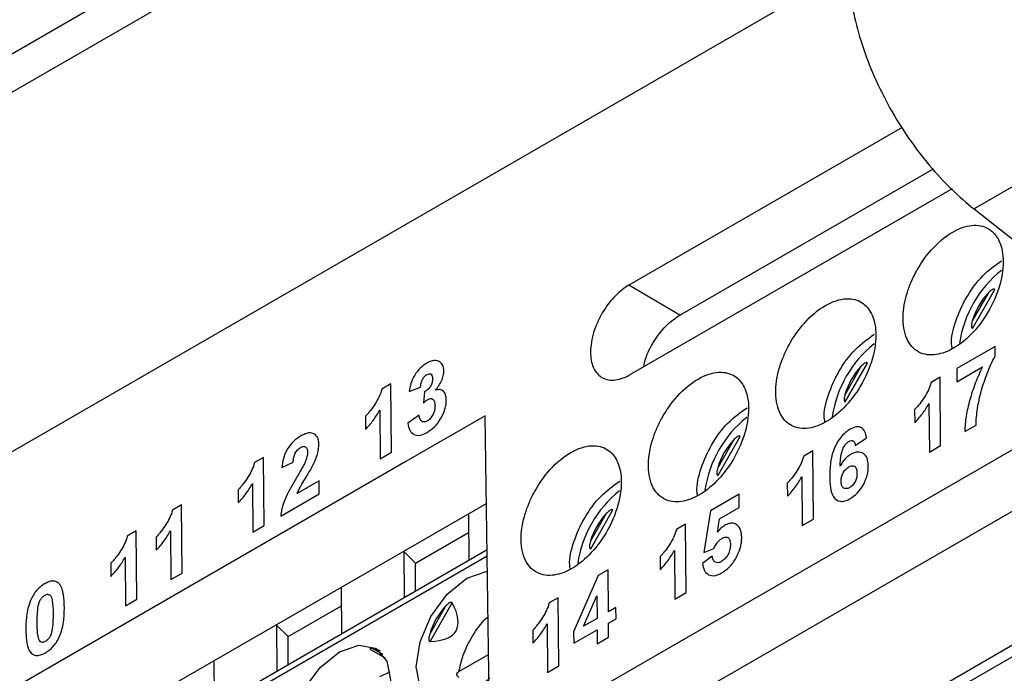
# Model space of a CAD drawing. Header units: millimetres. Extents: x -155 to 1130, y -373 to 1265.
# Tile 41 of 198: x 897 to 924, y -86 to -67. Entities that reach past the tile are written whole.
import ezdxf

# ---------------------------------------------------------------- set-up
doc = ezdxf.new("R2010")
doc.units = ezdxf.units.MM

msp = doc.modelspace()

# ---------------------------------------------------------------- linework, layer by layer
at = {"color": 7, "linetype": 'Continuous', "lineweight": 25}
for p, q in [((854.499, -92.461), (917.102, -56.321)), ((855.424, -92.995), (918.027, -56.855)), ((919.511, -65.989), (864.077, -97.991)), ((921.028, -70.379), (913.437, -74.761)), ((914.852, -75.592), (921.883, -71.534)), ((913.456, -77.251), (922.427, -72.072)), ((914.852, -75.592), (913.437, -74.761)), ((922.985, -75.959), (923.601, -74.88)), ((923.417, -74.979), (922.976, -75.751)), ((923.612, -76.46), (922.544, -77.077)), ((923.614, -76.727), (923.612, -76.46)), ((928.686, -76.673), (909.584, -87.701)), ((919.881, -77.02), (919.441, -77.792)), ((919.449, -78), (920.065, -76.921)), ((922.544, -77.077), (922.546, -77.441)), ((922.546, -77.441), (923.259, -77.03)), ((922.083, -77.319), (921.83, -77.464)), ((922.097, -79.214), (922.083, -77.319)), ((906.828, -77.503), (906.576, -77.648)), ((906.842, -79.398), (906.828, -77.503)), ((907.335, -77.717), (907.649, -77.59)), ((907.764, -77.719), (907.737, -78.03)), ((910.838, -88.684), (929.362, -77.99)), ((921.772, -78.046), (921.783, -79.396)), ((906.119, -78.4), (906.122, -78.765)), ((906.518, -78.23), (906.528, -79.58)), ((909.443, -78.391), (907.246, -79.659)), ((907.613, -78.367), (907.299, -78.594)), ((909.584, -87.701), (909.443, -78.391)), ((921.374, -78.216), (921.377, -78.581)), ((922.767, -78.827), (923.082, -78.646)), ((915.914, -80.041), (916.53, -78.962)), ((919.725, -79.217), (920.039, -78.996)), ((916.346, -79.061), (915.905, -79.833)), ((921.783, -79.396), (922.097, -79.214)), ((903.292, -79.544), (903.04, -79.689)), ((903.307, -81.439), (903.292, -79.544)), ((906.528, -79.58), (906.842, -79.398)), ((918.547, -79.36), (918.295, -79.505)), ((918.561, -81.255), (918.547, -79.36)), ((907.246, -79.659), (903.71, -81.7)), ((903.799, -79.825), (904.114, -79.679)), ((918.237, -80.087), (918.247, -81.437)), ((902.982, -80.271), (902.992, -81.621)), ((904.833, -80.192), (904.226, -80.542)), ((904.836, -80.556), (904.833, -80.192)), ((916.04, -89.398), (932.089, -80.133)), ((932.331, -80.323), (916.042, -89.726)), ((917.838, -80.257), (917.841, -80.622)), ((902.583, -80.441), (902.586, -80.806)), ((903.768, -81.173), (904.836, -80.556)), ((916.499, -80.566), (915.703, -81.026)), ((916.502, -80.931), (916.499, -80.566)), ((864.797, -106.614), (909.48, -80.819)), ((901.014, -80.859), (900.762, -81.004)), ((901.028, -82.754), (901.014, -80.859)), ((915.958, -81.245), (916.502, -80.931)), ((908.984, -81.138), (908.993, -82.406)), ((912.81, -81.102), (912.37, -81.874)), ((912.378, -82.082), (912.994, -81.003)), ((915.703, -81.026), (915.522, -82.184)), ((902.992, -81.621), (903.307, -81.439)), ((915.012, -81.401), (914.759, -81.546)), ((915.026, -83.296), (915.012, -81.401)), ((915.896, -81.62), (915.958, -81.245)), ((918.247, -81.437), (918.561, -81.255)), ((899.757, -81.585), (899.505, -81.73)), ((899.771, -83.48), (899.757, -81.585)), ((903.71, -81.7), (900.175, -83.741)), ((900.305, -81.756), (900.308, -82.121)), ((900.704, -81.586), (900.714, -82.936)), ((907.507, -82.481), (908.987, -81.626)), ((909.499, -82.114), (864.842, -107.894)), ((899.447, -82.312), (899.457, -83.662)), ((907.196, -82.17), (907.507, -82.481)), ((907.205, -83.438), (907.196, -82.17)), ((914.303, -82.298), (914.305, -82.663)), ((914.701, -82.128), (914.711, -83.478)), ((915.755, -82.29), (915.483, -82.488)), ((915.522, -82.184), (915.797, -82.07)), ((899.048, -82.482), (899.051, -82.847)), ((907.512, -83.261), (907.507, -82.481)), ((900.714, -82.936), (901.028, -82.754)), ((912.586, -82.825), (911.904, -84.392)), ((912.859, -82.668), (912.586, -82.825)), ((912.868, -83.834), (912.859, -82.668)), ((905.448, -83.179), (905.458, -84.447)), ((912.18, -84.232), (912.549, -83.385)), ((912.549, -83.385), (912.554, -84.016)), ((914.711, -83.478), (915.026, -83.296)), ((899.457, -83.662), (899.771, -83.48)), ((903.971, -84.522), (905.452, -83.667)), ((908.346, -83.679), (907.905, -84.451)), ((907.914, -84.659), (908.53, -83.58)), ((911.476, -83.442), (911.224, -83.587)), ((911.49, -85.337), (911.476, -83.442)), ((900.175, -83.741), (896.639, -85.783)), ((913.077, -83.713), (912.868, -83.834)), ((913.08, -84.029), (913.077, -83.713)), ((903.66, -84.211), (903.971, -84.522)), ((903.67, -85.479), (903.66, -84.211)), ((911.166, -84.169), (911.176, -85.519)), ((912.554, -84.016), (912.18, -84.232)), ((912.87, -84.15), (913.08, -84.029)), ((912.873, -84.539), (912.87, -84.15)), ((910.767, -84.339), (910.77, -84.704)), ((911.904, -84.392), (911.906, -84.707)), ((911.906, -84.707), (912.556, -84.332)), ((912.556, -84.332), (912.559, -84.721)), ((903.977, -85.302), (903.971, -84.522)), ((912.559, -84.721), (912.873, -84.539)), ((906.261, -84.876), (906.666, -85.11)), ((908.719, -85.493), (909.543, -85.017)), ((901.913, -85.22), (901.922, -86.488)), ((906.518, -85.628), (906.804, -85.501)), ((911.176, -85.519), (911.49, -85.337))]:
    msp.add_line(p, q, dxfattribs=at)
at = {"color": 8, "linetype": 'Continuous', "lineweight": 25}
for p, q in [((909.502, -82.285), (864.739, -108.126)), ((906.6, -85.015), (906.316, -84.851))]:
    msp.add_line(p, q, dxfattribs=at)
at = {"color": 7, "linetype": 'Continuous', "lineweight": 25, "flags": 128}
for points in [[(957.968, -52.471), (938.401, -63.767), (923.027, -72.642)], [(923.027, -72.642), (925.753, -74.783), (927.895, -76.465)], [(909.571, -85.665), (909.5, -85.744), (908.96, -86.181), (908.417, -86.369), (907.956, -86.278), (907.645, -85.923), (907.533, -85.357), (907.636, -84.668), (907.938, -83.958), (908.395, -83.338), (908.935, -82.901), (909.477, -82.713), (909.514, -82.71)], [(906.826, -85.766), (906.723, -86.455), (906.42, -87.164), (905.964, -87.785), (905.424, -88.222), (904.882, -88.41), (904.42, -88.319), (904.11, -87.964), (903.997, -87.398), (904.1, -86.709), (904.403, -85.999), (904.859, -85.379), (905.399, -84.942), (905.941, -84.754), (906.403, -84.845), (906.714, -85.2), (906.826, -85.766)]]:
    msp.add_lwpolyline(points, dxfattribs=at)
at = {"color": 7, "linetype": 'Continuous', "lineweight": 25}
for centre, end in [((925.757, -76.828), 171.6398), ((922.221, -78.869), 171.6399), ((918.686, -80.91), 171.6399), ((915.15, -82.951), 171.6399)]:
    msp.add_arc(centre, 3.168, 128.512, end, dxfattribs=at)
for centre, major_axis, ratio, start_param, end_param in [((924.976, -76.384), (1.809, -1.074), 0.950781, 2.933877, 3.382027), ((921.44, -78.425), (1.809, -1.074), 0.950781, 2.933877, 3.382027), ((917.905, -80.466), (1.809, -1.074), 0.950781, 2.933877, 3.382027), ((914.369, -82.507), (1.809, -1.074), 0.950781, 2.933877, 3.382027), ((909.905, -85.084), (1.809, -1.074), 0.950781, 2.933877, 3.382027), ((900.186, -79.572), (8.454, -4.783), 0.205891, 5.966629, 6.598222), ((906.37, -87.125), (-0.111, 2.275), 0.447249, 6.006954, 6.226546)]:
    msp.add_ellipse(centre, major_axis=major_axis, ratio=ratio, start_param=start_param, end_param=end_param, dxfattribs=at)
for points, knots in [([(919.554, -66.419), (919.606, -66.929), (919.724, -67.492), (920.105, -68.66), (920.368, -69.263), (921.01, -70.413), (921.387, -70.957), (922.189, -71.91), (922.613, -72.318), (923.027, -72.642)], [0, 0, 0, 0, 0.25, 0.25, 0.5, 0.5, 0.75, 0.75, 1, 1, 1, 1]), ([(922.455, -76.509), (922.606, -76.422), (922.771, -76.298), (923.103, -75.962), (923.269, -75.751), (923.552, -75.272), (923.667, -75.006), (923.812, -74.49), (923.841, -74.243), (923.824, -73.821), (923.778, -73.648), (923.696, -73.482), (923.679, -73.451), (923.656, -73.415), (923.651, -73.408), (923.641, -73.394), (923.636, -73.387), (923.619, -73.364), (923.607, -73.349), (923.545, -73.278), (923.487, -73.229), (923.292, -73.114), (923.133, -73.082), (922.788, -73.117), (922.605, -73.183), (922.257, -73.384), (922.074, -73.529), (921.733, -73.89), (921.575, -74.106), (921.383, -74.444), (921.327, -74.558), (921.266, -74.7), (921.255, -74.729), (921.238, -74.771), (921.233, -74.785), (921.224, -74.809), (921.201, -74.871), (921.18, -74.934), (921.101, -75.193), (921.059, -75.417), (921.048, -75.855), (921.08, -76.067), (921.232, -76.412), (921.35, -76.543), (921.637, -76.693), (921.805, -76.712), (922.139, -76.663), (922.305, -76.596), (922.455, -76.509)], [0, 0, 0, 0, 0.0625, 0.0625, 0.125, 0.125, 0.1875, 0.1875, 0.25, 0.25, 0.3125, 0.3125, 0.328125, 0.328125, 0.332031, 0.332031, 0.335938, 0.335938, 0.34375, 0.34375, 0.375, 0.375, 0.4375, 0.4375, 0.5, 0.5, 0.5625, 0.5625, 0.625, 0.625, 0.65625, 0.65625, 0.664063, 0.664063, 0.667969, 0.667969, 0.671875, 0.6875, 0.6875, 0.75, 0.75, 0.8125, 0.8125, 0.875, 0.875, 0.9375, 0.9375, 1, 1, 1, 1]), ([(922.42, -76.522), (922.412, -76.483), (922.371, -76.27), (922.501, -75.758), (922.79, -75.091), (923.248, -74.465), (923.611, -74.208), (923.79, -74.082)], [0, 0, 0, 0, 0.052554, 0.283569, 0.511748, 0.759021, 1, 1, 1, 1]), ([(913.437, -74.761), (913.321, -74.828), (913.193, -74.925), (912.937, -75.183), (912.809, -75.347), (912.591, -75.716), (912.502, -75.922), (912.39, -76.32), (912.367, -76.511), (912.381, -76.836), (912.416, -76.97), (912.492, -77.124), (912.52, -77.167), (912.586, -77.245), (912.625, -77.281), (912.76, -77.369), (912.876, -77.403), (913.146, -77.389), (913.301, -77.341), (913.456, -77.251)], [0, 0, 0, 0, 0.125, 0.125, 0.25, 0.25, 0.375, 0.375, 0.5, 0.5, 0.625, 0.625, 0.6875, 0.6875, 0.75, 0.75, 0.875, 0.875, 1, 1, 1, 1]), ([(923.601, -74.88), (923.597, -74.873), (923.59, -74.869), (923.572, -74.867), (923.562, -74.87), (923.535, -74.88), (923.518, -74.89), (923.471, -74.924), (923.443, -74.95), (923.417, -74.979)], [0, 0, 0, 0, 0.125, 0.125, 0.25, 0.25, 0.5, 0.5, 1, 1, 1, 1]), ([(918.92, -78.55), (919.07, -78.463), (919.236, -78.339), (919.568, -78.003), (919.734, -77.792), (920.016, -77.313), (920.131, -77.047), (920.276, -76.531), (920.305, -76.284), (920.288, -75.862), (920.242, -75.689), (920.144, -75.489), (920.108, -75.434), (920.022, -75.332), (919.972, -75.286), (919.797, -75.172), (919.647, -75.128), (919.297, -75.146), (919.096, -75.208), (918.695, -75.44), (918.495, -75.608), (918.148, -75.994), (918, -76.209), (917.828, -76.524), (917.779, -76.628), (917.695, -76.827), (917.66, -76.924), (917.566, -77.234), (917.523, -77.459), (917.512, -77.896), (917.545, -78.108), (917.696, -78.453), (917.814, -78.584), (918.102, -78.734), (918.269, -78.753), (918.603, -78.704), (918.769, -78.637), (918.92, -78.55)], [0, 0, 0, 0, 0.0625, 0.0625, 0.125, 0.125, 0.1875, 0.1875, 0.25, 0.25, 0.3125, 0.3125, 0.34375, 0.34375, 0.375, 0.375, 0.4375, 0.4375, 0.5, 0.5, 0.5625, 0.5625, 0.625, 0.625, 0.65625, 0.65625, 0.6875, 0.6875, 0.75, 0.75, 0.8125, 0.8125, 0.875, 0.875, 0.9375, 0.9375, 1, 1, 1, 1]), ([(913.849, -77.024), (913.871, -76.929), (913.93, -76.67), (914.164, -76.249), (914.492, -75.839), (914.735, -75.672), (914.852, -75.592)], [0, 0, 0, 0, 0.167097, 0.456639, 0.739641, 1, 1, 1, 1]), ([(922.976, -75.751), (922.97, -75.772), (922.964, -75.794), (922.96, -75.817), (922.956, -75.838), (922.953, -75.86), (922.952, -75.882), (922.952, -75.893), (922.952, -75.903), (922.954, -75.914), (922.955, -75.922), (922.956, -75.93), (922.959, -75.937), (922.961, -75.941), (922.963, -75.945), (922.965, -75.948), (922.967, -75.951), (922.969, -75.954), (922.972, -75.955), (922.974, -75.957), (922.977, -75.958), (922.98, -75.959), (922.982, -75.959), (922.983, -75.959), (922.985, -75.959)], [0, 0, 0, 0, 0.0000683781, 0.0000683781, 0.0000683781, 0.0001344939, 0.0001344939, 0.0001344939, 0.0001663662, 0.0001663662, 0.0001663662, 0.0001910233, 0.0001910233, 0.0001910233, 0.000204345, 0.000204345, 0.000204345, 0.0002156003, 0.0002156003, 0.0002156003, 0.0002269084, 0.0002269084, 0.0002269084, 0.0002330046, 0.0002330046, 0.0002330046, 0.0002330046]), ([(918.884, -78.563), (918.876, -78.524), (918.836, -78.311), (918.965, -77.799), (919.254, -77.132), (919.713, -76.506), (920.076, -76.249), (920.255, -76.123)], [0, 0, 0, 0, 0.0525539, 0.283569, 0.5117484, 0.7590213, 1, 1, 1, 1]), ([(923.082, -78.646), (923.082, -78.572), (923.085, -78.496), (923.099, -78.342), (923.109, -78.264), (923.147, -78.025), (923.181, -77.864), (923.271, -77.536), (923.327, -77.373), (923.454, -77.048), (923.526, -76.884), (923.614, -76.727)], [0, 0, 0, 0, 0.125, 0.125, 0.25, 0.25, 0.5, 0.5, 0.75, 0.75, 1, 1, 1, 1]), ([(907.822, -76.929), (907.792, -76.947), (907.761, -76.966), (907.702, -77.01), (907.673, -77.035), (907.588, -77.118), (907.534, -77.183), (907.442, -77.329), (907.409, -77.408), (907.361, -77.564), (907.347, -77.641), (907.335, -77.717)], [0, 0, 0, 0, 0.125, 0.125, 0.25, 0.25, 0.5, 0.5, 0.75, 0.75, 1, 1, 1, 1]), ([(908.184, -76.891), (908.16, -76.877), (908.135, -76.864), (908.08, -76.852), (908.05, -76.851), (907.988, -76.859), (907.955, -76.868), (907.889, -76.893), (907.855, -76.91), (907.822, -76.929)], [0, 0, 0, 0, 0.25, 0.25, 0.5, 0.5, 0.75, 0.75, 1, 1, 1, 1]), ([(908.298, -77.142), (908.297, -77.113), (908.296, -77.085), (908.285, -77.033), (908.278, -77.009), (908.248, -76.946), (908.218, -76.915), (908.184, -76.891)], [0, 0, 0, 0, 0.25, 0.25, 0.5, 0.5, 1, 1, 1, 1]), ([(920.065, -76.921), (920.062, -76.914), (920.054, -76.91), (920.036, -76.909), (920.027, -76.911), (920, -76.921), (919.983, -76.931), (919.936, -76.965), (919.908, -76.991), (919.881, -77.02)], [0, 0, 0, 0, 0.125, 0.125, 0.25, 0.25, 0.5, 0.5, 1, 1, 1, 1]), ([(923.259, -77.03), (923.186, -77.18), (923.118, -77.332), (923, -77.639), (922.95, -77.792), (922.865, -78.099), (922.831, -78.249), (922.795, -78.47), (922.786, -78.543), (922.772, -78.687), (922.769, -78.757), (922.767, -78.827)], [0, 0, 0, 0, 0.25, 0.25, 0.5, 0.5, 0.75, 0.75, 0.875, 0.875, 1, 1, 1, 1]), ([(907.649, -77.59), (907.652, -77.559), (907.656, -77.528), (907.67, -77.464), (907.681, -77.43), (907.712, -77.365), (907.731, -77.333), (907.764, -77.293), (907.777, -77.28), (907.801, -77.259), (907.814, -77.251), (907.827, -77.243)], [0, 0, 0, 0, 0.25, 0.25, 0.5, 0.5, 0.75, 0.75, 0.875, 0.875, 1, 1, 1, 1]), ([(907.984, -77.355), (907.983, -77.389), (907.981, -77.423), (907.961, -77.497), (907.945, -77.535), (907.903, -77.604), (907.877, -77.634), (907.822, -77.684), (907.793, -77.703), (907.764, -77.719)], [0, 0, 0, 0, 0.25, 0.25, 0.5, 0.5, 0.75, 0.75, 1, 1, 1, 1]), ([(907.827, -77.243), (907.849, -77.232), (907.87, -77.222), (907.911, -77.218), (907.929, -77.224), (907.958, -77.246), (907.969, -77.263), (907.981, -77.305), (907.983, -77.33), (907.984, -77.355)], [0, 0, 0, 0, 0.25, 0.25, 0.5, 0.5, 0.75, 0.75, 1, 1, 1, 1]), ([(908.066, -77.676), (908.129, -77.597), (908.19, -77.512), (908.255, -77.372), (908.271, -77.324), (908.294, -77.23), (908.297, -77.185), (908.298, -77.142)], [0, 0, 0, 0, 0.5, 0.5, 0.75, 0.75, 1, 1, 1, 1]), ([(915.384, -80.591), (915.535, -80.504), (915.7, -80.38), (916.032, -80.044), (916.198, -79.833), (916.481, -79.354), (916.596, -79.088), (916.741, -78.572), (916.77, -78.325), (916.752, -77.903), (916.707, -77.73), (916.609, -77.53), (916.573, -77.475), (916.487, -77.373), (916.436, -77.327), (916.261, -77.213), (916.111, -77.169), (915.761, -77.187), (915.561, -77.25), (915.159, -77.481), (914.96, -77.649), (914.612, -78.035), (914.464, -78.25), (914.292, -78.565), (914.243, -78.669), (914.159, -78.868), (914.124, -78.965), (914.03, -79.275), (913.988, -79.5), (913.977, -79.937), (914.009, -80.149), (914.161, -80.494), (914.279, -80.625), (914.566, -80.775), (914.734, -80.794), (915.068, -80.745), (915.234, -80.678), (915.384, -80.591)], [0, 0, 0, 0, 0.0625, 0.0625, 0.125, 0.125, 0.1875, 0.1875, 0.25, 0.25, 0.3125, 0.3125, 0.34375, 0.34375, 0.375, 0.375, 0.4375, 0.4375, 0.5, 0.5, 0.5625, 0.5625, 0.625, 0.625, 0.65625, 0.65625, 0.6875, 0.6875, 0.75, 0.75, 0.8125, 0.8125, 0.875, 0.875, 0.9375, 0.9375, 1, 1, 1, 1]), ([(906.576, -77.648), (906.557, -77.718), (906.533, -77.787), (906.471, -77.923), (906.433, -77.99), (906.351, -78.116), (906.308, -78.177), (906.24, -78.266), (906.217, -78.294), (906.169, -78.349), (906.144, -78.375), (906.119, -78.4)], [0, 0, 0, 0, 0.25, 0.25, 0.5, 0.5, 0.75, 0.75, 0.875, 0.875, 1, 1, 1, 1]), ([(908.367, -77.947), (908.366, -77.897), (908.361, -77.849), (908.335, -77.767), (908.314, -77.732), (908.26, -77.682), (908.227, -77.666), (908.151, -77.656), (908.109, -77.663), (908.066, -77.676)], [0, 0, 0, 0, 0.25, 0.25, 0.5, 0.5, 0.75, 0.75, 1, 1, 1, 1]), ([(921.83, -77.464), (921.812, -77.534), (921.788, -77.603), (921.726, -77.739), (921.688, -77.806), (921.606, -77.932), (921.563, -77.993), (921.495, -78.082), (921.472, -78.111), (921.424, -78.165), (921.399, -78.191), (921.374, -78.216)], [0, 0, 0, 0, 0.25, 0.25, 0.5, 0.5, 0.75, 0.75, 0.875, 0.875, 1, 1, 1, 1]), ([(907.737, -78.03), (907.747, -78.021), (907.757, -78.011), (907.767, -78.002), (907.778, -77.993), (907.788, -77.984), (907.798, -77.976), (907.819, -77.959), (907.84, -77.944), (907.861, -77.931)], [0, 0, 0, 0, 0.0000451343, 0.0000451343, 0.0000451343, 0.0000903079, 0.0000903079, 0.0000903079, 0.0001803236, 0.0001803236, 0.0001803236, 0.0001803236]), ([(907.861, -77.931), (907.89, -77.917), (907.919, -77.906), (907.969, -77.911), (907.99, -77.922), (908.024, -77.958), (908.035, -77.982), (908.05, -78.039), (908.052, -78.072), (908.053, -78.105)], [0, 0, 0, 0, 0.25, 0.25, 0.5, 0.5, 0.75, 0.75, 1, 1, 1, 1]), ([(919.441, -77.792), (919.434, -77.813), (919.429, -77.835), (919.424, -77.858), (919.42, -77.879), (919.417, -77.901), (919.417, -77.923), (919.416, -77.934), (919.417, -77.945), (919.418, -77.955), (919.419, -77.963), (919.421, -77.971), (919.424, -77.978), (919.425, -77.982), (919.427, -77.986), (919.429, -77.989), (919.431, -77.992), (919.434, -77.995), (919.436, -77.996), (919.439, -77.998), (919.442, -77.999), (919.445, -78), (919.446, -78), (919.448, -78), (919.449, -78)], [0, 0, 0, 0, 0.0000683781, 0.0000683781, 0.0000683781, 0.0001344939, 0.0001344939, 0.0001344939, 0.0001663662, 0.0001663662, 0.0001663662, 0.0001910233, 0.0001910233, 0.0001910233, 0.000204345, 0.000204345, 0.000204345, 0.0002156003, 0.0002156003, 0.0002156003, 0.0002269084, 0.0002269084, 0.0002269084, 0.0002330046, 0.0002330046, 0.0002330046, 0.0002330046]), ([(907.832, -78.851), (907.901, -78.809), (907.97, -78.76), (908.1, -78.629), (908.158, -78.552), (908.259, -78.384), (908.301, -78.294), (908.342, -78.16), (908.352, -78.116), (908.365, -78.03), (908.367, -77.988), (908.367, -77.947)], [0, 0, 0, 0, 0.25, 0.25, 0.5, 0.5, 0.75, 0.75, 0.875, 0.875, 1, 1, 1, 1]), ([(908.053, -78.105), (908.053, -78.142), (908.05, -78.18), (908.034, -78.261), (908.02, -78.302), (907.981, -78.383), (907.957, -78.421), (907.9, -78.487), (907.868, -78.512), (907.836, -78.531)], [0, 0, 0, 0, 0.25, 0.25, 0.5, 0.5, 0.75, 0.75, 1, 1, 1, 1]), ([(915.348, -80.604), (915.341, -80.565), (915.3, -80.352), (915.429, -79.84), (915.719, -79.173), (916.177, -78.547), (916.54, -78.29), (916.719, -78.164)], [0, 0, 0, 0, 0.0525539, 0.283569, 0.5117484, 0.7590213, 1, 1, 1, 1]), ([(921.377, -78.581), (921.451, -78.504), (921.523, -78.421), (921.657, -78.241), (921.717, -78.145), (921.772, -78.046)], [0, 0, 0, 0, 0.5, 0.5, 1, 1, 1, 1]), ([(906.122, -78.765), (906.196, -78.688), (906.269, -78.605), (906.402, -78.425), (906.462, -78.329), (906.518, -78.23)], [0, 0, 0, 0, 0.5, 0.5, 1, 1, 1, 1]), ([(907.836, -78.531), (907.821, -78.539), (907.805, -78.547), (907.776, -78.557), (907.761, -78.559), (907.719, -78.559), (907.695, -78.549), (907.657, -78.514), (907.643, -78.489), (907.623, -78.433), (907.618, -78.401), (907.613, -78.367)], [0, 0, 0, 0, 0.125, 0.125, 0.25, 0.25, 0.5, 0.5, 0.75, 0.75, 1, 1, 1, 1]), ([(907.299, -78.594), (907.308, -78.665), (907.323, -78.732), (907.38, -78.839), (907.419, -78.879), (907.516, -78.929), (907.573, -78.937), (907.699, -78.917), (907.765, -78.888), (907.832, -78.851)], [0, 0, 0, 0, 0.25, 0.25, 0.5, 0.5, 0.75, 0.75, 1, 1, 1, 1]), ([(919.586, -78.76), (919.538, -78.789), (919.49, -78.822), (919.397, -78.903), (919.352, -78.951), (919.23, -79.107), (919.162, -79.231), (919.072, -79.481), (919.048, -79.604), (919.019, -79.841), (919.016, -79.955), (919.015, -80.067)], [0, 0, 0, 0, 0.125, 0.125, 0.25, 0.25, 0.5, 0.5, 0.75, 0.75, 1, 1, 1, 1]), ([(920.039, -78.996), (920.028, -78.936), (920.015, -78.88), (919.97, -78.784), (919.938, -78.745), (919.857, -78.698), (919.809, -78.688), (919.701, -78.703), (919.644, -78.728), (919.586, -78.76)], [0, 0, 0, 0, 0.25, 0.25, 0.5, 0.5, 0.75, 0.75, 1, 1, 1, 1]), ([(904.32, -78.95), (904.253, -78.99), (904.187, -79.037), (904.059, -79.16), (903.999, -79.233), (903.9, -79.396), (903.865, -79.485), (903.818, -79.658), (903.807, -79.743), (903.799, -79.825)], [0, 0, 0, 0, 0.25, 0.25, 0.5, 0.5, 0.75, 0.75, 1, 1, 1, 1]), ([(904.826, -79.176), (904.825, -79.14), (904.823, -79.105), (904.809, -79.041), (904.8, -79.011), (904.76, -78.934), (904.72, -78.898), (904.624, -78.859), (904.567, -78.857), (904.477, -78.878), (904.446, -78.889), (904.383, -78.916), (904.352, -78.933), (904.32, -78.95)], [0, 0, 0, 0, 0.125, 0.125, 0.25, 0.25, 0.5, 0.5, 0.75, 0.75, 0.875, 0.875, 1, 1, 1, 1]), ([(916.53, -78.962), (916.526, -78.955), (916.519, -78.951), (916.501, -78.95), (916.491, -78.952), (916.464, -78.962), (916.447, -78.972), (916.4, -79.006), (916.372, -79.032), (916.346, -79.061)], [0, 0, 0, 0, 0.125, 0.125, 0.25, 0.25, 0.5, 0.5, 1, 1, 1, 1]), ([(904.114, -79.679), (904.116, -79.643), (904.119, -79.606), (904.132, -79.53), (904.142, -79.49), (904.176, -79.411), (904.2, -79.373), (904.255, -79.311), (904.286, -79.289), (904.316, -79.27)], [0, 0, 0, 0, 0.25, 0.25, 0.5, 0.5, 0.75, 0.75, 1, 1, 1, 1]), ([(904.316, -79.27), (904.343, -79.256), (904.371, -79.242), (904.422, -79.236), (904.445, -79.242), (904.481, -79.269), (904.494, -79.291), (904.509, -79.344), (904.511, -79.375), (904.512, -79.407)], [0, 0, 0, 0, 0.25, 0.25, 0.5, 0.5, 0.75, 0.75, 1, 1, 1, 1]), ([(904.671, -79.743), (904.716, -79.648), (904.757, -79.551), (904.799, -79.405), (904.809, -79.358), (904.823, -79.265), (904.825, -79.22), (904.826, -79.176)], [0, 0, 0, 0, 0.5, 0.5, 0.75, 0.75, 1, 1, 1, 1]), ([(911.849, -82.632), (911.999, -82.545), (912.165, -82.421), (912.497, -82.085), (912.663, -81.874), (912.945, -81.395), (913.06, -81.129), (913.205, -80.613), (913.234, -80.366), (913.217, -79.944), (913.171, -79.771), (913.073, -79.571), (913.037, -79.516), (912.951, -79.414), (912.901, -79.368), (912.726, -79.254), (912.576, -79.21), (912.225, -79.228), (912.025, -79.291), (911.624, -79.522), (911.424, -79.69), (911.076, -80.076), (910.929, -80.291), (910.757, -80.606), (910.708, -80.71), (910.624, -80.909), (910.589, -81.006), (910.495, -81.316), (910.452, -81.541), (910.441, -81.978), (910.474, -82.19), (910.625, -82.535), (910.743, -82.666), (911.03, -82.816), (911.198, -82.835), (911.532, -82.786), (911.698, -82.719), (911.849, -82.632)], [0, 0, 0, 0, 0.0625, 0.0625, 0.125, 0.125, 0.1875, 0.1875, 0.25, 0.25, 0.3125, 0.3125, 0.34375, 0.34375, 0.375, 0.375, 0.4375, 0.4375, 0.5, 0.5, 0.5625, 0.5625, 0.625, 0.625, 0.65625, 0.65625, 0.6875, 0.6875, 0.75, 0.75, 0.8125, 0.8125, 0.875, 0.875, 0.9375, 0.9375, 1, 1, 1, 1]), ([(919.305, -79.79), (919.311, -79.672), (919.318, -79.554), (919.36, -79.365), (919.382, -79.3), (919.434, -79.21), (919.454, -79.182), (919.499, -79.133), (919.524, -79.114), (919.548, -79.099)], [0, 0, 0, 0, 0.5, 0.5, 0.75, 0.75, 0.875, 0.875, 1, 1, 1, 1]), ([(919.548, -79.099), (919.572, -79.087), (919.596, -79.076), (919.64, -79.072), (919.66, -79.078), (919.691, -79.103), (919.702, -79.122), (919.717, -79.166), (919.721, -79.191), (919.725, -79.217)], [0, 0, 0, 0, 0.25, 0.25, 0.5, 0.5, 0.75, 0.75, 1, 1, 1, 1]), ([(904.512, -79.407), (904.51, -79.447), (904.506, -79.488), (904.485, -79.574), (904.468, -79.618), (904.451, -79.662)], [0, 0, 0, 0, 0.5, 0.5, 1, 1, 1, 1]), ([(918.295, -79.505), (918.276, -79.575), (918.252, -79.644), (918.19, -79.78), (918.152, -79.847), (918.071, -79.973), (918.028, -80.034), (917.959, -80.123), (917.936, -80.152), (917.888, -80.206), (917.863, -80.232), (917.838, -80.257)], [0, 0, 0, 0, 0.25, 0.25, 0.5, 0.5, 0.75, 0.75, 0.875, 0.875, 1, 1, 1, 1]), ([(919.599, -79.46), (919.571, -79.478), (919.543, -79.496), (919.488, -79.541), (919.461, -79.566), (919.411, -79.623), (919.387, -79.655), (919.343, -79.72), (919.324, -79.755), (919.305, -79.79)], [0, 0, 0, 0, 0.25, 0.25, 0.5, 0.5, 0.75, 0.75, 1, 1, 1, 1]), ([(920.087, -79.778), (920.084, -79.703), (920.077, -79.633), (920.033, -79.514), (919.998, -79.468), (919.907, -79.407), (919.853, -79.391), (919.762, -79.397), (919.731, -79.403), (919.666, -79.425), (919.632, -79.442), (919.599, -79.46)], [0, 0, 0, 0, 0.25, 0.25, 0.5, 0.5, 0.75, 0.75, 0.875, 0.875, 1, 1, 1, 1]), ([(903.04, -79.689), (903.022, -79.759), (902.997, -79.828), (902.935, -79.964), (902.897, -80.031), (902.816, -80.157), (902.773, -80.218), (902.705, -80.307), (902.681, -80.335), (902.633, -80.39), (902.608, -80.416), (902.583, -80.441)], [0, 0, 0, 0, 0.25, 0.25, 0.5, 0.5, 0.75, 0.75, 0.875, 0.875, 1, 1, 1, 1]), ([(904.451, -79.662), (904.434, -79.701), (904.414, -79.739), (904.394, -79.777), (904.374, -79.815), (904.353, -79.852), (904.332, -79.89), (904.29, -79.964), (904.247, -80.038), (904.203, -80.112)], [0, 0, 0, 0, 0.0001291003, 0.0001291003, 0.0001291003, 0.0002578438, 0.0002578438, 0.0002578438, 0.0005144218, 0.0005144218, 0.0005144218, 0.0005144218]), ([(904.226, -80.542), (904.24, -80.507), (904.255, -80.472), (904.289, -80.404), (904.307, -80.371), (904.364, -80.272), (904.404, -80.206), (904.523, -80.01), (904.604, -79.881), (904.671, -79.743)], [0, 0, 0, 0, 0.125, 0.125, 0.25, 0.25, 0.5, 0.5, 1, 1, 1, 1]), ([(915.905, -79.833), (915.899, -79.854), (915.893, -79.876), (915.889, -79.899), (915.885, -79.92), (915.882, -79.942), (915.881, -79.964), (915.881, -79.975), (915.881, -79.986), (915.883, -79.996), (915.884, -80.004), (915.885, -80.012), (915.888, -80.019), (915.89, -80.023), (915.892, -80.027), (915.894, -80.03), (915.896, -80.033), (915.898, -80.036), (915.901, -80.037), (915.903, -80.039), (915.906, -80.04), (915.909, -80.041), (915.911, -80.041), (915.912, -80.041), (915.914, -80.041)], [0, 0, 0, 0, 0.0000683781, 0.0000683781, 0.0000683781, 0.0001344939, 0.0001344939, 0.0001344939, 0.0001663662, 0.0001663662, 0.0001663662, 0.0001910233, 0.0001910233, 0.0001910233, 0.000204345, 0.000204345, 0.000204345, 0.0002156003, 0.0002156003, 0.0002156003, 0.0002269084, 0.0002269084, 0.0002269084, 0.0002330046, 0.0002330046, 0.0002330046, 0.0002330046]), ([(919.332, -80.206), (919.332, -80.17), (919.335, -80.134), (919.351, -80.056), (919.366, -80.016), (919.407, -79.941), (919.432, -79.906), (919.488, -79.848), (919.518, -79.826), (919.548, -79.807)], [0, 0, 0, 0, 0.25, 0.25, 0.5, 0.5, 0.75, 0.75, 1, 1, 1, 1]), ([(919.548, -79.807), (919.58, -79.79), (919.612, -79.776), (919.672, -79.772), (919.699, -79.779), (919.74, -79.813), (919.754, -79.841), (919.769, -79.905), (919.772, -79.941), (919.772, -79.979)], [0, 0, 0, 0, 0.25, 0.25, 0.5, 0.5, 0.75, 0.75, 1, 1, 1, 1]), ([(919.577, -80.693), (919.612, -80.672), (919.647, -80.65), (919.715, -80.597), (919.748, -80.568), (919.846, -80.467), (919.904, -80.387), (919.999, -80.216), (920.035, -80.124), (920.068, -79.99), (920.076, -79.946), (920.085, -79.86), (920.086, -79.819), (920.087, -79.778)], [0, 0, 0, 0, 0.125, 0.125, 0.25, 0.25, 0.5, 0.5, 0.75, 0.75, 0.875, 0.875, 1, 1, 1, 1]), ([(904.203, -80.112), (904.103, -80.284), (904.002, -80.457), (903.877, -80.727), (903.842, -80.817), (903.804, -80.952), (903.793, -80.998), (903.777, -81.087), (903.772, -81.13), (903.768, -81.173)], [0, 0, 0, 0, 0.5, 0.5, 0.75, 0.75, 0.875, 0.875, 1, 1, 1, 1]), ([(917.841, -80.622), (917.916, -80.545), (917.988, -80.462), (918.121, -80.282), (918.181, -80.186), (918.237, -80.087)], [0, 0, 0, 0, 0.5, 0.5, 1, 1, 1, 1]), ([(919.015, -80.067), (919.017, -80.174), (919.022, -80.279), (919.052, -80.475), (919.077, -80.567), (919.165, -80.708), (919.231, -80.752), (919.351, -80.768), (919.393, -80.765), (919.484, -80.741), (919.53, -80.719), (919.577, -80.693)], [0, 0, 0, 0, 0.25, 0.25, 0.5, 0.5, 0.75, 0.75, 0.875, 0.875, 1, 1, 1, 1]), ([(919.772, -79.979), (919.772, -80.014), (919.771, -80.05), (919.758, -80.126), (919.747, -80.167), (919.71, -80.243), (919.685, -80.279), (919.629, -80.34), (919.599, -80.362), (919.569, -80.381)], [0, 0, 0, 0, 0.25, 0.25, 0.5, 0.5, 0.75, 0.75, 1, 1, 1, 1]), ([(902.586, -80.806), (902.661, -80.729), (902.733, -80.646), (902.867, -80.466), (902.926, -80.37), (902.982, -80.271)], [0, 0, 0, 0, 0.5, 0.5, 1, 1, 1, 1]), ([(911.813, -82.645), (911.805, -82.606), (911.765, -82.393), (911.894, -81.881), (912.183, -81.214), (912.642, -80.588), (913.005, -80.331), (913.184, -80.205)], [0, 0, 0, 0, 0.0525539, 0.283569, 0.5117484, 0.7590213, 1, 1, 1, 1]), ([(919.569, -80.381), (919.552, -80.39), (919.535, -80.398), (919.503, -80.409), (919.488, -80.411), (919.442, -80.412), (919.415, -80.403), (919.371, -80.37), (919.355, -80.344), (919.337, -80.281), (919.333, -80.244), (919.332, -80.206)], [0, 0, 0, 0, 0.125, 0.125, 0.25, 0.25, 0.5, 0.5, 0.75, 0.75, 1, 1, 1, 1]), ([(900.762, -81.004), (900.743, -81.074), (900.719, -81.143), (900.657, -81.279), (900.619, -81.346), (900.538, -81.472), (900.495, -81.533), (900.426, -81.622), (900.403, -81.651), (900.355, -81.705), (900.33, -81.731), (900.305, -81.756)], [0, 0, 0, 0, 0.25, 0.25, 0.5, 0.5, 0.75, 0.75, 0.875, 0.875, 1, 1, 1, 1]), ([(912.994, -81.003), (912.99, -80.996), (912.983, -80.992), (912.965, -80.991), (912.956, -80.993), (912.929, -81.003), (912.912, -81.013), (912.865, -81.047), (912.837, -81.073), (912.81, -81.102)], [0, 0, 0, 0, 0.125, 0.125, 0.25, 0.25, 0.5, 0.5, 1, 1, 1, 1]), ([(916.098, -81.433), (916.062, -81.455), (916.026, -81.481), (915.958, -81.545), (915.927, -81.582), (915.896, -81.62)], [0, 0, 0, 0, 0.5, 0.5, 1, 1, 1, 1]), ([(916.572, -81.776), (916.571, -81.739), (916.569, -81.701), (916.56, -81.631), (916.552, -81.598), (916.523, -81.506), (916.49, -81.456), (916.403, -81.388), (916.351, -81.369), (916.26, -81.371), (916.229, -81.377), (916.165, -81.398), (916.131, -81.415), (916.098, -81.433)], [0, 0, 0, 0, 0.125, 0.125, 0.25, 0.25, 0.5, 0.5, 0.75, 0.75, 0.875, 0.875, 1, 1, 1, 1]), ([(899.505, -81.73), (899.486, -81.8), (899.462, -81.869), (899.4, -82.005), (899.362, -82.072), (899.28, -82.198), (899.237, -82.259), (899.169, -82.348), (899.146, -82.376), (899.098, -82.431), (899.073, -82.457), (899.048, -82.482)], [0, 0, 0, 0, 0.25, 0.25, 0.5, 0.5, 0.75, 0.75, 0.875, 0.875, 1, 1, 1, 1]), ([(900.308, -82.121), (900.383, -82.044), (900.455, -81.961), (900.588, -81.781), (900.648, -81.685), (900.704, -81.586)], [0, 0, 0, 0, 0.5, 0.5, 1, 1, 1, 1]), ([(914.759, -81.546), (914.741, -81.616), (914.717, -81.685), (914.655, -81.821), (914.616, -81.888), (914.535, -82.014), (914.492, -82.075), (914.424, -82.164), (914.401, -82.193), (914.353, -82.247), (914.328, -82.273), (914.303, -82.298)], [0, 0, 0, 0, 0.25, 0.25, 0.5, 0.5, 0.75, 0.75, 0.875, 0.875, 1, 1, 1, 1]), ([(916.025, -81.792), (916.058, -81.774), (916.091, -81.759), (916.153, -81.755), (916.18, -81.763), (916.223, -81.797), (916.237, -81.826), (916.254, -81.89), (916.257, -81.927), (916.257, -81.966)], [0, 0, 0, 0, 0.25, 0.25, 0.5, 0.5, 0.75, 0.75, 1, 1, 1, 1]), ([(912.37, -81.874), (912.363, -81.895), (912.358, -81.917), (912.353, -81.94), (912.349, -81.961), (912.346, -81.983), (912.346, -82.005), (912.345, -82.016), (912.346, -82.027), (912.347, -82.037), (912.348, -82.045), (912.35, -82.053), (912.353, -82.06), (912.354, -82.064), (912.356, -82.068), (912.358, -82.071), (912.36, -82.074), (912.363, -82.077), (912.365, -82.078), (912.368, -82.08), (912.371, -82.081), (912.374, -82.082), (912.375, -82.082), (912.377, -82.082), (912.378, -82.082)], [0, 0, 0, 0, 0.0000683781, 0.0000683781, 0.0000683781, 0.0001344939, 0.0001344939, 0.0001344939, 0.0001663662, 0.0001663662, 0.0001663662, 0.0001910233, 0.0001910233, 0.0001910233, 0.000204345, 0.000204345, 0.000204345, 0.0002156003, 0.0002156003, 0.0002156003, 0.0002269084, 0.0002269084, 0.0002269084, 0.0002330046, 0.0002330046, 0.0002330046, 0.0002330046]), ([(915.797, -82.07), (915.826, -82.013), (915.858, -81.957), (915.916, -81.884), (915.937, -81.861), (915.98, -81.822), (916.002, -81.806), (916.025, -81.792)], [0, 0, 0, 0, 0.5, 0.5, 0.75, 0.75, 1, 1, 1, 1]), ([(916.257, -81.966), (916.257, -82.008), (916.254, -82.05), (916.236, -82.141), (916.22, -82.189), (916.173, -82.278), (916.143, -82.32), (916.078, -82.389), (916.042, -82.416), (916.006, -82.437)], [0, 0, 0, 0, 0.25, 0.25, 0.5, 0.5, 0.75, 0.75, 1, 1, 1, 1]), ([(916.459, -82.249), (916.495, -82.168), (916.526, -82.086), (916.554, -81.967), (916.561, -81.928), (916.57, -81.85), (916.571, -81.813), (916.572, -81.776)], [0, 0, 0, 0, 0.5, 0.5, 0.75, 0.75, 1, 1, 1, 1]), ([(899.051, -82.847), (899.125, -82.77), (899.197, -82.687), (899.331, -82.507), (899.391, -82.411), (899.447, -82.312)], [0, 0, 0, 0, 0.5, 0.5, 1, 1, 1, 1]), ([(914.305, -82.663), (914.38, -82.586), (914.452, -82.503), (914.586, -82.323), (914.645, -82.227), (914.701, -82.128)], [0, 0, 0, 0, 0.5, 0.5, 1, 1, 1, 1]), ([(916.006, -82.437), (915.974, -82.454), (915.942, -82.467), (915.883, -82.47), (915.856, -82.463), (915.811, -82.434), (915.793, -82.412), (915.767, -82.358), (915.76, -82.324), (915.755, -82.29)], [0, 0, 0, 0, 0.25, 0.25, 0.5, 0.5, 0.75, 0.75, 1, 1, 1, 1]), ([(916.022, -82.746), (916.064, -82.72), (916.106, -82.693), (916.188, -82.627), (916.229, -82.588), (916.305, -82.503), (916.34, -82.456), (916.405, -82.355), (916.432, -82.302), (916.459, -82.249)], [0, 0, 0, 0, 0.25, 0.25, 0.5, 0.5, 0.75, 0.75, 1, 1, 1, 1]), ([(915.483, -82.488), (915.492, -82.56), (915.508, -82.626), (915.564, -82.734), (915.603, -82.777), (915.702, -82.828), (915.76, -82.835), (915.856, -82.819), (915.888, -82.809), (915.954, -82.782), (915.988, -82.765), (916.022, -82.746)], [0, 0, 0, 0, 0.25, 0.25, 0.5, 0.5, 0.75, 0.75, 0.875, 0.875, 1, 1, 1, 1]), ([(897.217, -83.051), (897.181, -83.073), (897.146, -83.095), (897.076, -83.15), (897.042, -83.181), (896.978, -83.25), (896.947, -83.289), (896.892, -83.371), (896.868, -83.414), (896.845, -83.459)], [0, 0, 0, 0, 0.25, 0.25, 0.5, 0.5, 0.75, 0.75, 1, 1, 1, 1]), ([(897.592, -83.03), (897.569, -83.012), (897.544, -82.996), (897.488, -82.978), (897.457, -82.974), (897.392, -82.979), (897.358, -82.988), (897.288, -83.013), (897.252, -83.032), (897.217, -83.051)], [0, 0, 0, 0, 0.25, 0.25, 0.5, 0.5, 0.75, 0.75, 1, 1, 1, 1]), ([(897.758, -83.703), (897.756, -83.57), (897.749, -83.44), (897.715, -83.261), (897.7, -83.205), (897.667, -83.131), (897.655, -83.107), (897.626, -83.065), (897.61, -83.046), (897.592, -83.03)], [0, 0, 0, 0, 0.5, 0.5, 0.75, 0.75, 0.875, 0.875, 1, 1, 1, 1]), ([(897.035, -83.66), (897.049, -83.603), (897.064, -83.544), (897.114, -83.463), (897.133, -83.439), (897.175, -83.397), (897.197, -83.381), (897.219, -83.367)], [0, 0, 0, 0, 0.5, 0.5, 0.75, 0.75, 1, 1, 1, 1]), ([(897.219, -83.367), (897.247, -83.353), (897.274, -83.342), (897.324, -83.34), (897.346, -83.349), (897.378, -83.384), (897.39, -83.407), (897.409, -83.457), (897.416, -83.484), (897.441, -83.628), (897.443, -83.756), (897.444, -83.885)], [0, 0, 0, 0, 0.125, 0.125, 0.25, 0.25, 0.375, 0.375, 0.5, 0.5, 1, 1, 1, 1]), ([(896.845, -83.459), (896.81, -83.532), (896.783, -83.606), (896.741, -83.754), (896.727, -83.828), (896.694, -84.044), (896.689, -84.182), (896.689, -84.316)], [0, 0, 0, 0, 0.25, 0.25, 0.5, 0.5, 1, 1, 1, 1]), ([(897.004, -84.139), (897.004, -84.062), (897.004, -83.984), (897.012, -83.825), (897.018, -83.745), (897.035, -83.66)], [0, 0, 0, 0, 0.5, 0.5, 1, 1, 1, 1]), ([(908.53, -83.58), (908.526, -83.573), (908.519, -83.569), (908.501, -83.568), (908.491, -83.57), (908.464, -83.58), (908.447, -83.59), (908.4, -83.624), (908.372, -83.651), (908.346, -83.679)], [0, 0, 0, 0, 0.125, 0.125, 0.25, 0.25, 0.5, 0.5, 1, 1, 1, 1]), ([(911.224, -83.587), (911.205, -83.657), (911.181, -83.726), (911.119, -83.862), (911.081, -83.929), (910.999, -84.055), (910.956, -84.116), (910.888, -84.205), (910.865, -84.234), (910.817, -84.288), (910.792, -84.314), (910.767, -84.339)], [0, 0, 0, 0, 0.25, 0.25, 0.5, 0.5, 0.75, 0.75, 0.875, 0.875, 1, 1, 1, 1]), ([(897.444, -83.885), (897.444, -83.962), (897.444, -84.039), (897.436, -84.197), (897.429, -84.278), (897.412, -84.362)], [0, 0, 0, 0, 0.5, 0.5, 1, 1, 1, 1]), ([(897.602, -84.563), (897.637, -84.489), (897.665, -84.415), (897.706, -84.267), (897.721, -84.193), (897.754, -83.976), (897.758, -83.838), (897.758, -83.703)], [0, 0, 0, 0, 0.25, 0.25, 0.5, 0.5, 1, 1, 1, 1]), ([(897.229, -84.655), (897.201, -84.669), (897.174, -84.68), (897.123, -84.682), (897.101, -84.674), (897.054, -84.621), (897.037, -84.568), (897.016, -84.453), (897.012, -84.391), (897.006, -84.267), (897.005, -84.203), (897.004, -84.139)], [0, 0, 0, 0, 0.125, 0.125, 0.25, 0.25, 0.5, 0.5, 0.75, 0.75, 1, 1, 1, 1]), ([(908.719, -85.493), (908.758, -85.319), (908.838, -84.961), (909.125, -84.434), (909.375, -84.084), (909.521, -83.972), (909.527, -83.968)], [0, 0, 0, 0, 0.315586, 0.650526, 0.985467, 1, 1, 1, 1]), ([(910.77, -84.704), (910.845, -84.627), (910.917, -84.544), (911.05, -84.364), (911.11, -84.268), (911.166, -84.169)], [0, 0, 0, 0, 0.5, 0.5, 1, 1, 1, 1]), ([(896.689, -84.316), (896.691, -84.424), (896.695, -84.531), (896.721, -84.732), (896.742, -84.826), (896.82, -84.981), (896.885, -85.029), (897.003, -85.047), (897.047, -85.043), (897.137, -85.019), (897.184, -84.997), (897.231, -84.971)], [0, 0, 0, 0, 0.25, 0.25, 0.5, 0.5, 0.75, 0.75, 0.875, 0.875, 1, 1, 1, 1]), ([(897.412, -84.362), (897.399, -84.419), (897.383, -84.478), (897.334, -84.559), (897.315, -84.583), (897.273, -84.625), (897.251, -84.641), (897.229, -84.655)], [0, 0, 0, 0, 0.5, 0.5, 0.75, 0.75, 1, 1, 1, 1]), ([(907.905, -84.451), (907.899, -84.473), (907.893, -84.495), (907.889, -84.517), (907.885, -84.538), (907.882, -84.56), (907.881, -84.582), (907.881, -84.593), (907.881, -84.604), (907.883, -84.614), (907.884, -84.622), (907.885, -84.63), (907.888, -84.638), (907.89, -84.642), (907.892, -84.645), (907.894, -84.649), (907.896, -84.651), (907.898, -84.654), (907.901, -84.656), (907.903, -84.657), (907.906, -84.658), (907.909, -84.659), (907.911, -84.659), (907.912, -84.659), (907.914, -84.659)], [0, 0, 0, 0, 0.0000683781, 0.0000683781, 0.0000683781, 0.0001344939, 0.0001344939, 0.0001344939, 0.0001663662, 0.0001663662, 0.0001663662, 0.0001910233, 0.0001910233, 0.0001910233, 0.000204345, 0.000204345, 0.000204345, 0.0002156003, 0.0002156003, 0.0002156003, 0.0002269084, 0.0002269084, 0.0002269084, 0.0002330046, 0.0002330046, 0.0002330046, 0.0002330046]), ([(897.231, -84.971), (897.266, -84.95), (897.302, -84.927), (897.371, -84.872), (897.405, -84.841), (897.469, -84.772), (897.5, -84.733), (897.556, -84.651), (897.579, -84.608), (897.602, -84.563)], [0, 0, 0, 0, 0.25, 0.25, 0.5, 0.5, 0.75, 0.75, 1, 1, 1, 1]), ([(906.316, -84.851), (906.305, -84.85), (906.282, -84.849), (906.26, -84.853), (906.25, -84.859), (906.249, -84.865), (906.253, -84.871), (906.257, -84.874), (906.261, -84.876), (906.261, -84.876)], [0, 0, 0, 0, 0.315028, 0.619099, 0.765976, 0.879281, 0.940789, 0.992689, 1, 1, 1, 1]), ([(908.717, -85.656), (908.679, -85.635), (908.658, -85.605), (908.66, -85.545), (908.682, -85.515), (908.719, -85.493)], [0, 0, 0, 0, 0.5, 0.5, 1, 1, 1, 1])]:
    msp.add_open_spline(points, degree=3, knots=knots, dxfattribs=at)

doc.saveas('drawing.dxf')
